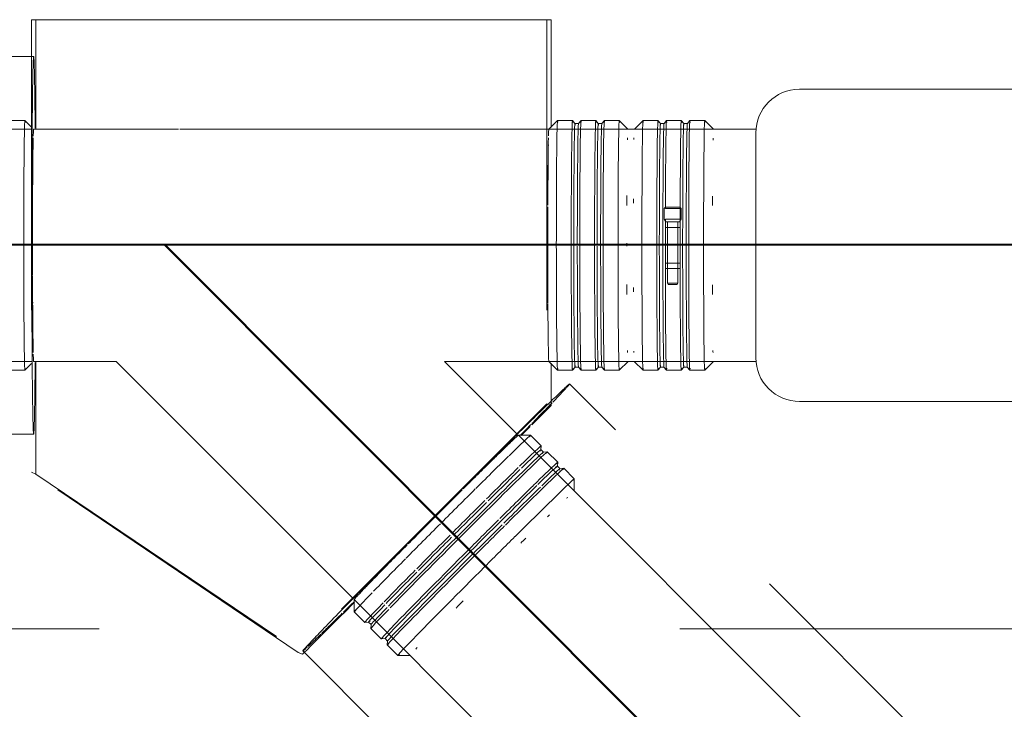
# Model space of a CAD drawing. Header units: millimetres. Extents: x 83162 to 161202, y 56220 to 105342.
# Tile 190 of 209: x 143154 to 143833, y 89945 to 90420. Entities that reach past the tile are written whole.
import ezdxf
from ezdxf import colors
from ezdxf.entities.mleader import LeaderData, LeaderLine
from ezdxf.math import Vec2, Vec3

# ---------------------------------------------------------------- set-up
doc = ezdxf.new("R2010")
doc.units = ezdxf.units.MM
doc.linetypes.add('4_ Штрихпунктир_ 10 х 2 мм', pattern=[1400, 1000, -200, 0, -200])
doc.linetypes.add('ADSK_Штрих_ш2 п1_5', pattern=[350, 200, -150])
for name, color, linetype, lineweight in [('P-PIPE-____-OTLN', 7, 'Continuous', 50), ('S-GRID-____-OTLN', 7, 'Continuous', 9), ('Греющ. кабель', 204, 'Continuous', 50), ('ДЕВИ', 7, 'Continuous', 0)]:
    doc.layers.add(name, color=color, linetype=linetype, lineweight=lineweight)
doc.styles.add('ДЕВИ', font='CS_Gost2304.shx', dxfattribs={"width": 0.8})

# ---------------------------------------------------------------- blocks, each defined once
blk = doc.blocks.new('Наметкина 10_РД_АР_К3_Отделка_R21_rvt-1-ВКК_01_К3_З_ЭОМ_греющий кабель_')
at = {"layer": 'S-GRID-____-OTLN', "color": 254, "linetype": '4_ Штрихпунктир_ 10 х 2 мм', "lineweight": 5, "true_color": 0xcccccc}
blk.add_line((153009.86, 90000), (83961.54, 90000), dxfattribs=at)
blk = doc.blocks.new('Соединитель Norma Rapid - Соединитель Norma Rapid-V210-ВКК_01_К3_З_ЭОМ_греющий кабель_')
at = {"layer": 'P-PIPE-____-OTLN', "color": 8, "lineweight": 9, "true_color": 0x808080}
for p, q in [((143115.56, 90350.18), (143109.56, 90344.18)), ((143125.83, 90350.18), (143115.56, 90350.18)), ((143127.56, 90348.12), (143125.84, 90350.17)), ((143130, 90348.13), (143127.55, 90348.13)), ((143131.71, 90350.18), (143129.99, 90348.12)), ((143141.9, 90350.18), (143131.72, 90350.18)), ((143143.64, 90348.12), (143141.91, 90350.18)), ((143146.07, 90348.13), (143143.63, 90348.13)), ((143147.79, 90350.18), (143146.06, 90348.12)), ((143158.06, 90350.18), (143147.8, 90350.18)), ((143162.61, 90345.64), (143158.07, 90350.18)), ((143109.57, 90184.18), (143115.57, 90178.18)), ((143158.09, 90178.19), (143162.63, 90182.73)), ((143115.58, 90178.18), (143125.85, 90178.18)), ((143125.86, 90178.19), (143127.58, 90180.24)), ((143127.57, 90180.24), (143130.02, 90180.24)), ((143130.01, 90180.24), (143131.73, 90178.19)), ((143131.74, 90178.18), (143141.92, 90178.18)), ((143141.93, 90178.19), (143143.65, 90180.24)), ((143143.64, 90180.24), (143146.09, 90180.24)), ((143146.08, 90180.24), (143147.8, 90178.19)), ((143147.81, 90178.18), (143158.08, 90178.18))]:
    blk.add_line(p, q, dxfattribs=at)
for centre, major_axis, start_param, end_param in [((143115.57, 90264.18), (-0.01, 86), 6.120656, 6.964421), ((143125.84, 90264.18), (-0.01, 86), 6.10451, 6.965737), ((143127.56, 90264.18), (-0.01, 83.95), 6.119646, 6.936578), ((143131.73, 90264.18), (-0.01, 86), 6.10451, 6.966492), ((143141.91, 90264.18), (-0.01, 86), 6.10451, 6.967797), ((143143.63, 90264.18), (-0.01, 83.95), 6.119646, 6.938689), ((143147.81, 90264.18), (-0.01, 86), 6.120656, 6.968552), ((143158.07, 90264.18), (-0.01, 86), 6.10451, 6.969868), ((143109.57, 90264.18), (-0.01, 80), 6.283185, 6.293185), ((143130.01, 90264.18), (-0.01, 83.95), 6.283185, 6.9369), ((143146.08, 90264.18), (-0.01, 83.95), 6.283185, 6.93901), ((143109.57, 90264.18), (-0.01, 80), 0.388557, 0.433262), ((143115.57, 90264.18), (-0.01, 86), 0.687292, 1.152518), ((143125.84, 90264.18), (-0.01, 86), 0.68731, 1.153651), ((143127.56, 90264.18), (-0.01, 83.95), 0.658041, 1.142437), ((143130.01, 90264.18), (-0.01, 83.95), 0.658045, 1.142714), ((143131.73, 90264.18), (-0.01, 86), 0.687321, 1.154302), ((143141.91, 90264.18), (-0.01, 86), 0.687339, 1.155426), ((143143.63, 90264.18), (-0.01, 83.95), 0.65807, 1.144256), ((143146.08, 90264.18), (-0.01, 83.95), 0.658075, 1.144533), ((143147.81, 90264.18), (-0.01, 86), 0.687349, 1.156078), ((143158.07, 90264.18), (-0.01, 86), 0.687367, 1.157211), ((143109.57, 90264.18), (-0.01, 80), 1.124628, 1.21885), ((143115.57, 90264.18), (-0.01, 86), 1.157759, 1.559488), ((143125.84, 90264.18), (-0.01, 86), 1.157772, 1.560556), ((143127.56, 90264.18), (-0.01, 83.95), 1.146464, 1.560489), ((143130.01, 90264.18), (-0.01, 83.95), 1.146467, 1.56075), ((143131.73, 90264.18), (-0.01, 86), 1.15778, 1.56117), ((143141.91, 90264.18), (-0.01, 86), 1.157793, 1.562229), ((143143.63, 90264.18), (-0.01, 83.95), 1.146485, 1.562203), ((143146.08, 90264.18), (-0.01, 83.95), 1.146489, 1.562464), ((143147.81, 90264.18), (-0.01, 86), 1.157801, 1.562843), ((143158.07, 90264.18), (-0.01, 86), 1.157815, 1.563911), ((143115.57, 90264.18), (-0.01, 86), 1.566654, 1.964536), ((143125.84, 90264.18), (-0.01, 86), 1.566654, 1.965749), ((143127.56, 90264.18), (-0.01, 83.95), 1.566654, 1.976764), ((143130.01, 90264.18), (-0.01, 83.95), 1.566654, 1.97706), ((143131.73, 90264.18), (-0.01, 86), 1.566654, 1.966445), ((143141.91, 90264.18), (-0.01, 86), 1.566654, 1.967648), ((143143.63, 90264.18), (-0.01, 83.95), 1.566654, 1.978709), ((143146.08, 90264.18), (-0.01, 83.95), 1.566654, 1.979006), ((143147.81, 90264.18), (-0.01, 86), 1.566654, 1.968344), ((143158.07, 90264.18), (-0.01, 86), 1.566654, 1.969557), ((143109.57, 90264.18), (-0.01, 80), 1.916033, 1.994727), ((143164.07, 90264.18), (-0.01, 80), 1.916161, 2.004382), ((143115.57, 90264.18), (-0.01, 86), 1.970146, 2.43005), ((143125.84, 90264.18), (-0.01, 86), 1.97016, 2.431571), ((143127.56, 90264.18), (-0.01, 83.95), 1.981074, 2.460271), ((143130.01, 90264.18), (-0.01, 83.95), 1.981077, 2.460643), ((143131.73, 90264.18), (-0.01, 86), 1.970167, 2.432445), ((143141.91, 90264.18), (-0.01, 86), 1.970181, 2.433953), ((143143.63, 90264.18), (-0.01, 83.95), 1.981095, 2.462712), ((143146.08, 90264.18), (-0.01, 83.95), 1.981099, 2.463084), ((143147.81, 90264.18), (-0.01, 86), 1.970189, 2.434827), ((143158.07, 90264.18), (-0.01, 86), 1.970202, 2.436349), ((143115.57, 90264.18), (-0.01, 86), 2.437067, 3.311983), ((143125.84, 90264.18), (-0.01, 86), 2.437085, 3.311983), ((143127.56, 90264.18), (-0.01, 83.95), 2.465657, 3.311983), ((143130.01, 90264.18), (-0.01, 83.95), 2.465661, 3.141592), ((143131.73, 90264.18), (-0.01, 86), 2.437095, 3.311983), ((143141.91, 90264.18), (-0.01, 86), 2.437113, 3.311983), ((143143.63, 90264.18), (-0.01, 83.95), 2.465686, 3.311983), ((143146.08, 90264.18), (-0.01, 83.95), 2.46569, 3.141592), ((143147.81, 90264.18), (-0.01, 86), 2.437124, 3.311983), ((143158.07, 90264.18), (-0.01, 86), 2.437142, 3.311983), ((143109.57, 90264.18), (-0.01, 80), 2.701249, 2.744751), ((143164.07, 90264.18), (-0.01, 80), 2.701559, 2.744751), ((143109.57, 90264.18), (-0.01, 80), 3.131592, 3.13745)]:
    blk.add_ellipse(centre, major_axis=major_axis, ratio=0.009999, start_param=start_param, end_param=end_param, dxfattribs=at)
at = {"layer": 'P-PIPE-____-OTLN', "color": 9, "lineweight": 9, "true_color": 0xbfbfbf}
for start_param, end_param in [(0.388557, 0.423727), (1.130763, 1.218984)]:
    blk.add_ellipse((143164.07, 90264.18), major_axis=(-0.01, 80), ratio=0.009999, start_param=start_param, end_param=end_param, dxfattribs=at)
blk = doc.blocks.new('Соединитель Norma Rapid - Соединитель Norma Rapid-V211-ВКК_01_К3_З_ЭОМ_греющий кабель_')
at = {"layer": 'P-PIPE-____-OTLN', "lineweight": 9}
for p, q in [((143525.04, 90350.22), (143519.04, 90344.22)), ((143535.31, 90350.22), (143525.04, 90350.22)), ((143537.04, 90348.16), (143535.32, 90350.21)), ((143539.48, 90348.17), (143537.03, 90348.17)), ((143541.19, 90350.22), (143539.47, 90348.16)), ((143551.38, 90350.22), (143541.2, 90350.22)), ((143553.12, 90348.16), (143551.39, 90350.22)), ((143555.55, 90348.17), (143553.11, 90348.17)), ((143557.27, 90350.22), (143555.54, 90348.16)), ((143567.54, 90350.22), (143557.28, 90350.22)), ((143573.55, 90344.22), (143567.55, 90350.22)), ((143519.05, 90184.22), (143525.05, 90178.22)), ((143567.57, 90178.23), (143573.57, 90184.23)), ((143525.06, 90178.22), (143535.33, 90178.22)), ((143535.34, 90178.23), (143537.06, 90180.28)), ((143537.05, 90180.28), (143539.5, 90180.28)), ((143539.49, 90180.28), (143541.21, 90178.23)), ((143541.22, 90178.22), (143551.4, 90178.22)), ((143551.41, 90178.23), (143553.13, 90180.28)), ((143553.12, 90180.28), (143555.57, 90180.28)), ((143555.56, 90180.28), (143557.28, 90178.23)), ((143557.29, 90178.22), (143567.56, 90178.22))]:
    blk.add_line(p, q, dxfattribs=at)
for centre, major_axis, start_param, end_param in [((143525.05, 90264.22), (-0.01, 86), 6.120656, 7.849839), ((143535.32, 90264.22), (-0.01, 86), 6.10451, 7.849839), ((143537.04, 90264.22), (-0.01, 83.95), 6.119646, 7.849839), ((143541.21, 90264.22), (-0.01, 86), 6.120656, 7.849839), ((143551.39, 90264.22), (-0.01, 86), 6.10451, 7.849839), ((143553.11, 90264.22), (-0.01, 83.95), 6.119646, 7.849839), ((143557.29, 90264.22), (-0.01, 86), 6.120656, 7.849839), ((143567.55, 90264.22), (-0.01, 86), 6.10451, 7.849839), ((143519.05, 90264.22), (-0.01, 80), 6.283185, 6.293185), ((143539.49, 90264.22), (-0.01, 83.95), 6.283185, 7.849839), ((143555.56, 90264.22), (-0.01, 83.95), 6.283185, 7.849839), ((143573.55, 90264.22), (-0.01, 80), 6.279043, 6.283185), ((143519.05, 90264.22), (-0.01, 80), 0.388557, 0.432692), ((143519.05, 90264.22), (-0.01, 80), 0.1829, 0.342815), ((143573.55, 90264.22), (-0.01, 80), 0.388557, 0.4354), ((143519.05, 90264.22), (-0.01, 80), 1.12982, 1.21809), ((143573.55, 90264.22), (-0.01, 80), 1.127984, 1.22188), ((143525.05, 90264.22), (-0.01, 86), 1.566654, 3.311983), ((143535.32, 90264.22), (-0.01, 86), 1.566654, 3.311983), ((143537.04, 90264.22), (-0.01, 83.95), 1.566654, 3.311983), ((143539.49, 90264.22), (-0.01, 83.95), 1.577833, 3.141592), ((143541.21, 90264.22), (-0.01, 86), 1.566654, 3.311983), ((143551.39, 90264.22), (-0.01, 86), 1.566654, 3.311983), ((143553.11, 90264.22), (-0.01, 83.95), 1.577849, 3.311983), ((143555.56, 90264.22), (-0.01, 83.95), 1.566654, 3.141592), ((143557.29, 90264.22), (-0.01, 86), 1.566654, 3.311983), ((143567.55, 90264.22), (-0.01, 86), 1.566654, 3.311983), ((143573.55, 90264.22), (-0.01, 80), 1.551034, 1.566654), ((143573.55, 90264.22), (-0.01, 80), 1.566654, 1.57828), ((143519.05, 90264.22), (-0.01, 80), 1.915218, 2.003488), ((143573.55, 90264.22), (-0.01, 80), 1.913972, 2.006664), ((143519.05, 90264.22), (-0.01, 80), 2.701559, 2.744751), ((143573.55, 90264.22), (-0.01, 80), 2.701242, 2.744751), ((143519.05, 90264.22), (-0.01, 80), 3.131592, 3.13745)]:
    blk.add_ellipse(centre, major_axis=major_axis, ratio=0.009999, start_param=start_param, end_param=end_param, dxfattribs=at)
blk = doc.blocks.new('Соединитель Norma Rapid - Соединитель Norma Rapid-V212-ВКК_01_К3_З_ЭОМ_греющий кабель_')
at = {"layer": 'P-PIPE-____-OTLN', "color": 8, "lineweight": 9, "true_color": 0x808080}
for p, q in [((143506.49, 90133.41), (143498.01, 90133.4)), ((143513.76, 90126.15), (143506.5, 90133.4)), ((143513.53, 90123.46), (143513.76, 90126.13)), ((143515.26, 90121.74), (143513.53, 90123.47)), ((143517.92, 90121.98), (143515.25, 90121.75)), ((143525.13, 90114.78), (143517.93, 90121.98)), ((143524.89, 90112.1), (143525.13, 90114.77)), ((143526.62, 90110.38), (143524.89, 90112.11)), ((143529.28, 90110.61), (143526.61, 90110.38)), ((143536.55, 90103.35), (143529.29, 90110.61)), ((143536.56, 90094.86), (143536.56, 90103.34)), ((143384.88, 90020.27), (143384.88, 90011.78)), ((143384.89, 90011.77), (143392.14, 90004.52)), ((143392.16, 90004.51), (143394.83, 90004.75)), ((143394.82, 90004.75), (143396.55, 90003.02)), ((143396.54, 90003.03), (143396.31, 90000.36)), ((143396.31, 90000.35), (143403.51, 89993.15)), ((143403.52, 89993.15), (143406.19, 89993.38)), ((143406.18, 89993.38), (143407.91, 89991.65)), ((143407.91, 89991.66), (143407.68, 89988.99)), ((143407.68, 89988.98), (143414.94, 89981.72)), ((143414.95, 89981.72), (143423.43, 89981.72))]:
    blk.add_line(p, q, dxfattribs=at)
for centre, major_axis, start_param, end_param in [((143445.69, 90072.59), (60.81, 60.81), 6.112794, 6.987627), ((143441.45, 90076.83), (56.57, 56.57), 0.396841, 0.440033), ((143441.45, 90076.83), (56.57, 56.57), 0.004142, 0.01), ((143452.95, 90065.33), (60.81, 60.81), 6.112794, 6.987627), ((143455.9, 90062.38), (59.36, 59.36), 6.112794, 7.858124), ((143457.12, 90061.16), (60.81, 60.81), 6.112794, 7.858124), ((143454.17, 90064.11), (59.36, 59.36), 6.112794, 6.959056), ((143445.69, 90072.59), (60.81, 60.81), 0.713905, 1.171383), ((143468.49, 90049.8), (60.81, 60.81), 6.112794, 7.49898), ((143464.32, 90053.97), (60.81, 60.81), 6.112794, 7.034972), ((143465.54, 90052.75), (59.36, 59.36), 6.112794, 6.959056), ((143452.95, 90065.33), (60.81, 60.81), 0.728669, 1.171383), ((143454.17, 90064.11), (59.36, 59.36), 0.703277, 1.16047), ((143475.75, 90042.54), (60.81, 60.81), 6.112794, 7.509058), ((143467.27, 90051.02), (59.36, 59.36), 6.112794, 6.932724), ((143441.45, 90076.83), (56.57, 56.57), 1.14041, 1.225431), ((143445.69, 90072.59), (60.81, 60.81), 1.178808, 1.574938), ((143465.54, 90052.75), (59.36, 59.36), 0.695461, 1.574938), ((143464.32, 90053.97), (60.81, 60.81), 0.755689, 1.20903), ((143467.27, 90051.02), (59.36, 59.36), 0.675871, 1.20397), ((143452.95, 90065.33), (60.81, 60.81), 1.190586, 1.574938), ((143454.17, 90064.11), (59.36, 59.36), 1.182197, 1.574938), ((143479.99, 90038.3), (56.57, 56.57), 0.396841, 0.424478), ((143464.32, 90053.97), (60.81, 60.81), 1.225873, 1.574938), ((143479.99, 90038.3), (56.57, 56.57), 0.78954, 0.820506), ((143445.69, 90072.59), (60.81, 60.81), 1.583617, 1.983771), ((143467.27, 90051.02), (59.36, 59.36), 1.225873, 1.574938), ((143468.49, 90049.8), (60.81, 60.81), 1.225873, 1.574938), ((143455.9, 90062.38), (59.36, 59.36), 1.577259, 2.483486), ((143457.12, 90061.16), (60.81, 60.81), 1.577103, 2.454215), ((143452.95, 90065.33), (60.81, 60.81), 1.594, 1.983771), ((143454.17, 90064.11), (59.36, 59.36), 1.596378, 1.99508), ((143475.75, 90042.54), (60.81, 60.81), 1.227371, 1.574938), ((143479.99, 90038.3), (56.57, 56.57), 1.139722, 1.206246), ((143464.32, 90053.97), (60.81, 60.81), 1.577103, 3.320268), ((143465.54, 90052.75), (59.36, 59.36), 1.577259, 3.320268), ((143441.45, 90076.83), (56.57, 56.57), 1.922608, 2.016885), ((143445.69, 90072.59), (60.81, 60.81), 1.990713, 2.454215), ((143468.49, 90049.8), (60.81, 60.81), 1.577103, 3.320268), ((143467.27, 90051.02), (59.36, 59.36), 1.577259, 3.141593), ((143452.95, 90065.33), (60.81, 60.81), 2.001722, 2.454215), ((143454.17, 90064.11), (59.36, 59.36), 2.01539, 2.483486), ((143475.75, 90042.54), (60.81, 60.81), 1.577103, 3.320268), ((143441.45, 90076.83), (56.57, 56.57), 2.708007, 2.753036), ((143445.69, 90072.59), (60.81, 60.81), 2.481948, 3.320268), ((143441.45, 90076.83), (56.57, 56.57), 3.131593, 3.141593), ((143479.99, 90038.3), (56.57, 56.57), 1.922608, 2.016885), ((143452.95, 90065.33), (60.81, 60.81), 2.47515, 3.320268), ((143454.17, 90064.11), (59.36, 59.36), 2.507167, 3.320268), ((143457.12, 90061.16), (60.81, 60.81), 2.482475, 3.320268), ((143455.9, 90062.38), (59.36, 59.36), 2.510283, 3.141593), ((143479.99, 90038.3), (56.57, 56.57), 2.708007, 2.753036)]:
    blk.add_ellipse(centre, major_axis=major_axis, ratio=0.01, start_param=start_param, end_param=end_param, dxfattribs=at)
blk = doc.blocks.new('ВК_Чугун_Безраструбная_Ревизия прямоугольная - R-V240-ВКК_01_К3_З_ЭОМ_греющий кабель_')
at = {"layer": 'P-PIPE-____-OTLN', "color": 46, "lineweight": 9, "true_color": 0x785107}
for p, q in [((143911.66, 90371.67), (143691.67, 90371.7)), ((143911.8, 90371.67), (143911.66, 90371.67)), ((143662, 90344.2), (143605.2, 90344.21)), ((143999.17, 90344.16), (143941.33, 90344.17)), ((143661.67, 90341.7), (143661.65, 90186.7)), ((143941.64, 90186.67), (143941.66, 90341.67)), ((143941.79, 90341.67), (143941.77, 90186.67)), ((143605.18, 90184.21), (143661.98, 90184.2)), ((143941.31, 90184.17), (143999.19, 90184.16)), ((143691.64, 90156.7), (143911.63, 90156.67)), ((143911.63, 90156.67), (143911.77, 90156.67))]:
    blk.add_line(p, q, dxfattribs=at)
for centre, start_param, end_param in [((143691.67, 90341.7), 0, 1.570796), ((143911.66, 90341.67), 4.712389, 6.283185), ((143911.79, 90341.67), 4.712389, 6.021386), ((143691.65, 90186.7), 1.570796, 3.141593), ((143911.64, 90186.67), 3.141593, 4.712389), ((143911.78, 90186.67), 3.403392, 4.712389)]:
    blk.add_ellipse(centre, major_axis=(0, 30), ratio=0.999958, start_param=start_param, end_param=end_param, dxfattribs=at)
blk = doc.blocks.new('Соединитель Norma Rapid - Соединитель Norma Rapid-V242-ВКК_01_К3_З_ЭОМ_греющий кабель_')
at = {"layer": 'P-PIPE-____-OTLN', "lineweight": 9}
for p, q in [((143583.95, 90350.21), (143577.95, 90344.21)), ((143594.22, 90350.21), (143583.95, 90350.21)), ((143595.95, 90348.15), (143594.23, 90350.2)), ((143598.39, 90348.15), (143595.94, 90348.15)), ((143600.11, 90350.2), (143598.38, 90348.15)), ((143610.29, 90350.21), (143600.11, 90350.21)), ((143612.02, 90348.15), (143610.3, 90350.2)), ((143614.46, 90348.15), (143612.02, 90348.15)), ((143616.18, 90350.2), (143614.46, 90348.15)), ((143626.45, 90350.2), (143616.19, 90350.21)), ((143632.46, 90344.2), (143626.46, 90350.2)), ((143599.37, 90290.43), (143598.51, 90289.57)), ((143598.51, 90289.57), (143598.51, 90282.21)), ((143604.31, 90289.57), (143599.33, 90289.57)), ((143604.32, 90290.43), (143599.37, 90290.43)), ((143599.37, 90290.43), (143604.41, 90290.43)), ((143609.46, 90289.57), (143604.31, 90289.57)), ((143609.37, 90290.42), (143604.32, 90290.43)), ((143604.41, 90290.43), (143609.37, 90290.42)), ((143610.22, 90289.57), (143609.37, 90290.42)), ((143610.22, 90282.21), (143610.22, 90289.57)), ((143598.51, 90282.21), (143599.73, 90280.27)), ((143604.31, 90282.21), (143599.32, 90282.21)), ((143599.36, 90280.27), (143599.36, 90276.42)), ((143599.36, 90280.27), (143604.32, 90280.27)), ((143604.32, 90276.41), (143599.36, 90276.42)), ((143604.32, 90280.27), (143599.73, 90280.27)), ((143600.51, 90276.42), (143600.36, 90276.42)), ((143600.36, 90276.42), (143604.33, 90276.41)), ((143603.29, 90280.27), (143600.49, 90280.27)), ((143600.73, 90280.27), (143600.72, 90238.15)), ((143609.46, 90282.21), (143604.31, 90282.21)), ((143604.32, 90280.27), (143609.36, 90280.27)), ((143609.36, 90276.41), (143604.32, 90276.41)), ((143604.33, 90276.41), (143608.36, 90276.41)), ((143609, 90280.27), (143604.34, 90280.27)), ((143608.22, 90280.27), (143605.36, 90280.27)), ((143608.36, 90276.41), (143607.85, 90276.41)), ((143608, 90238.15), (143608, 90280.27)), ((143609, 90280.27), (143610.22, 90282.21)), ((143609.48, 90276.41), (143609.36, 90276.41)), ((143599.36, 90252), (143599.36, 90248.15)), ((143599.36, 90252), (143604.31, 90252)), ((143604.32, 90252), (143600.36, 90252)), ((143600.36, 90252), (143600.51, 90252)), ((143604.31, 90252), (143609.36, 90252)), ((143608.36, 90252), (143604.32, 90252)), ((143607.84, 90252), (143608.36, 90252)), ((143609.36, 90252), (143609.47, 90252)), ((143604.31, 90248.15), (143599.36, 90248.15)), ((143600.51, 90248.15), (143600.36, 90248.15)), ((143600.36, 90248.15), (143604.32, 90248.15)), ((143609.36, 90248.15), (143604.31, 90248.15)), ((143604.32, 90248.15), (143608.36, 90248.15)), ((143608.36, 90248.15), (143607.84, 90248.15)), ((143609.47, 90248.15), (143609.36, 90248.15)), ((143600.72, 90238.15), (143601.33, 90237.28)), ((143604.33, 90238.15), (143600.72, 90238.15)), ((143604.33, 90237.28), (143601.33, 90237.28)), ((143601.33, 90237.28), (143604.39, 90237.28)), ((143608, 90238.15), (143604.33, 90238.15)), ((143607.39, 90237.28), (143604.33, 90237.28)), ((143604.39, 90237.28), (143607.39, 90237.28)), ((143607.39, 90237.28), (143608, 90238.15)), ((143577.93, 90184.21), (143583.92, 90178.21)), ((143626.44, 90178.21), (143632.44, 90184.21)), ((143583.93, 90178.21), (143594.2, 90178.21)), ((143594.21, 90178.21), (143595.93, 90180.27)), ((143595.92, 90180.26), (143598.37, 90180.26)), ((143598.36, 90180.27), (143600.08, 90178.21)), ((143600.09, 90178.21), (143610.27, 90178.21)), ((143610.28, 90178.21), (143612, 90180.27)), ((143611.99, 90180.26), (143614.44, 90180.26)), ((143614.43, 90180.27), (143616.16, 90178.21)), ((143616.17, 90178.21), (143626.43, 90178.2))]:
    blk.add_line(p, q, dxfattribs=at)
for centre, major_axis, start_param, end_param in [((143583.94, 90264.21), (0.01, 86), 6.108652, 7.853982), ((143594.21, 90264.21), (0.01, 86), 6.108652, 7.853982), ((143595.93, 90264.21), (0.01, 83.95), 6.108652, 7.853982), ((143600.1, 90264.21), (0.01, 86), 6.108652, 7.554391), ((143610.28, 90264.21), (0.01, 86), 6.108652, 7.853982), ((143612, 90264.21), (0.01, 83.95), 6.108652, 7.853982), ((143616.18, 90264.21), (0.01, 86), 6.108652, 7.853982), ((143626.44, 90264.2), (0.01, 86), 6.108652, 7.853982), ((143598.38, 90264.21), (0.01, 83.95), 0, 1.570796), ((143614.45, 90264.21), (0.01, 83.95), 0, 1.570796), ((143577.94, 90264.21), (0.01, 80), 0.392699, 0.426864), ((143632.44, 90264.2), (0.01, 80), 0.392699, 0.436834), ((143632.44, 90264.2), (0.01, 80), 1.133962, 1.222232), ((143577.94, 90264.21), (0.01, 80), 1.15792, 1.198275), ((143600.1, 90264.21), (0.01, 86), 1.360762, 1.570796), ((143583.94, 90264.21), (0.01, 86), 1.570796, 3.316126), ((143594.21, 90264.21), (0.01, 86), 1.570796, 3.316126), ((143595.93, 90264.21), (0.01, 83.95), 1.570796, 3.316126), ((143598.38, 90264.21), (0.01, 83.95), 1.570796, 3.141593), ((143600.1, 90264.21), (0.01, 86), 1.570796, 3.316126), ((143610.28, 90264.21), (0.01, 86), 1.570796, 3.316126), ((143612, 90264.21), (0.01, 83.95), 1.570796, 3.316126), ((143614.45, 90264.21), (0.01, 83.95), 1.570796, 3.141593), ((143616.18, 90264.21), (0.01, 86), 1.570796, 3.316126), ((143626.44, 90264.2), (0.01, 86), 1.570796, 3.316126), ((143632.44, 90264.2), (0.01, 80), 1.91936, 2.007631), ((143577.94, 90264.21), (0.01, 80), 1.943271, 1.98372), ((143577.94, 90264.21), (0.01, 80), 2.714615, 2.748894), ((143632.44, 90264.2), (0.01, 80), 2.704758, 2.748894), ((143577.94, 90264.21), (0.01, 80), 3.132374, 3.141593)]:
    blk.add_ellipse(centre, major_axis=major_axis, ratio=0.009218, start_param=start_param, end_param=end_param, dxfattribs=at)

msp = doc.modelspace()

# ---------------------------------------------------------------- linework, layer by layer
at = {"layer": 'P-PIPE-____-OTLN', "color": 46, "linetype": 'ADSK_Штрих_ш2 п1_5', "lineweight": 9, "true_color": 0x785107}
for p, q in [((143520.54, 90419.6), (143162.6, 90419.6)), ((143162.6, 90419.6), (143162.63, 90107.9)), ((143517.62, 90419.6), (143517.65, 90155.04)), ((143520.55, 90345.44), (143520.54, 90419.6)), ((143164.07, 90394.18), (139283.96, 90394.18)), ((143520.57, 90156.87), (143520.56, 90183.03)), ((143812.57, 89889.59), (143533.37, 90168.76)), ((143517.65, 90155.04), (143346.41, 89983.78)), ((139283.96, 90134.18), (143164.07, 90134.18)), ((143346.41, 89983.78), (143162.63, 90107.9)), ((143349.53, 89984.9), (143628.74, 89705.73)), ((143349.33, 89982.57), (143346.41, 89983.78))]:
    msp.add_line(p, q, dxfattribs=at)
at = {"layer": 'P-PIPE-____-OTLN', "color": 43, "linetype": 'ADSK_Штрих_ш2 п1_5', "lineweight": 9, "true_color": 0xbba883}
for p, q in [((143162.6, 90419.6), (143520.54, 90419.6)), ((143165.53, 90344.17), (143165.52, 90419.6)), ((143165.55, 90106.69), (143165.55, 90184.19)), ((143520.57, 90153.83), (143518.37, 90154.74)), ((143520.57, 90153.83), (143520.57, 90156.53)), ((143507.24, 90140.5), (143520.57, 90153.83)), ((143499.92, 90133.18), (143506.16, 90139.42)), ((143162.63, 90107.9), (143165.55, 90106.69)), ((143165.55, 90106.69), (143349.33, 89982.57)), ((143377.25, 90010.49), (143385.09, 90018.33)), ((143362.72, 89995.96), (143377.16, 90010.41)), ((143353.63, 89986.87), (143362.67, 89995.91)), ((143349.33, 89982.57), (143353.62, 89986.86))]:
    msp.add_line(p, q, dxfattribs=at)
at = {"layer": 'P-PIPE-____-OTLN', "color": 43, "lineweight": 9, "true_color": 0xbba883}
for p, q in [((143162.61, 90344.18), (139283.96, 90344.18)), ((143263.79, 90344.19), (143164.06, 90344.18)), ((143517.63, 90344.22), (143264.87, 90344.19)), ((139283.96, 90184.18), (143162.63, 90184.18)), ((143164.08, 90184.18), (143220.94, 90184.19)), ((143220.93, 90184.19), (143383.88, 90021.26)), ((143447.15, 90184.21), (143517.64, 90184.22)), ((143497.01, 90134.4), (143447.16, 90184.25)), ((143776.5, 89854.95), (143498.02, 90133.4)), ((143384.89, 90020.26), (143663.37, 89741.8))]:
    msp.add_line(p, q, dxfattribs=at)
at = {"layer": 'P-PIPE-____-OTLN', "color": 46, "lineweight": 9, "true_color": 0x785107}
for p, q in [((143519.04, 90344.22), (143517.63, 90344.22)), ((143605.2, 90344.21), (143519.06, 90344.22)), ((143517.64, 90184.22), (143519.06, 90184.22)), ((143519.04, 90184.22), (143605.18, 90184.21))]:
    msp.add_line(p, q, dxfattribs=at)
at = {"layer": 'P-PIPE-____-OTLN', "color": 43, "linetype": 'ADSK_Штрих_ш2 п1_5', "lineweight": 9, "true_color": 0xbba883}
for centre, major_axis, start_param, end_param in [((143164.07, 90264.18), (0, 130), 6.279044, 7.84984), ((143164.07, 90264.18), (0, 130), 5.381687, 6.279044), ((143164.07, 90264.18), (0, 130), 1.566655, 3.137451), ((143164.07, 90264.18), (0, 130), 3.141593, 4.042878), ((143441.45, 90076.83), (91.92, 91.93), 6.025528, 6.283185), ((143441.45, 90076.83), (91.92, 91.93), 5.763729, 6.019392), ((143441.45, 90076.83), (91.92, 91.93), 5.501929, 5.755991), ((143441.45, 90076.83), (91.92, 91.93), 5.389684, 5.493269), ((143441.45, 90076.83), (91.92, 91.93), 3.931133, 4.03513), ((143441.45, 90076.83), (91.92, 91.93), 3.669334, 3.920337), ((143441.45, 90076.83), (91.92, 91.93), 3.407534, 3.657751), ((143441.45, 90076.83), (91.92, 91.93), 3.145735, 3.391157)]:
    msp.add_ellipse(centre, major_axis=major_axis, ratio=0.01, start_param=start_param, end_param=end_param, dxfattribs=at)
at = {"layer": 'P-PIPE-____-OTLN', "color": 254, "lineweight": 9, "true_color": 0xddd3c1}
for start_param, end_param in [(0, 0.257657), (0.42367, 0.519457), (0.652416, 0.781256), (0.914215, 1.043055), (1.04695, 1.130822), (1.206821, 1.304855), (1.308901, 1.536086)]:
    msp.add_ellipse((143164.07, 90264.18), major_axis=(-0.01, 80), ratio=0.009999, start_param=start_param, end_param=end_param, dxfattribs=at)
at = {"layer": 'P-PIPE-____-OTLN', "color": 43, "lineweight": 9, "true_color": 0xbba883}
for centre, major_axis, ratio, start_param, end_param in [((143164.07, 90264.18), (0, 80), 0.01, 0, 0.12884), ((143164.07, 90264.18), (0, 80), 0.01, 0.261799, 0.346945), ((143164.07, 90264.18), (0, 80), 0.01, 0.523599, 0.652439), ((143164.07, 90264.18), (0, 80), 0.01, 0.785398, 0.914239), ((143164.07, 90264.18), (0, 80), 0.01, 1.047198, 1.131944), ((143164.07, 90264.18), (0, 80), 0.01, 1.20618, 1.566607), ((143164.07, 90264.18), (-0.01, 80), 0.009999, 1.536086, 1.566654), ((143164.07, 90264.18), (-0.01, 80), 0.009999, 1.570841, 1.828454), ((143164.07, 90264.18), (0, 80), 0.01, 1.570796, 1.828547), ((143164.07, 90264.18), (0, 80), 0.01, 1.832596, 1.925662), ((143164.07, 90264.18), (-0.01, 80), 0.009999, 1.832791, 1.926488), ((143164.07, 90264.18), (0, 80), 0.01, 2.003565, 2.090497), ((143164.07, 90264.18), (-0.01, 80), 0.009999, 2.002486, 2.090253), ((143164.07, 90264.18), (0, 80), 0.01, 2.094395, 2.221308), ((143164.07, 90264.18), (-0.01, 80), 0.009999, 2.125428, 2.352052), ((143164.07, 90264.18), (0, 80), 0.01, 2.356194, 2.485137), ((143164.07, 90264.18), (-0.01, 80), 0.009999, 2.485011, 2.613852), ((143164.07, 90264.18), (0, 80), 0.01, 2.617994, 2.702024), ((143164.07, 90264.18), (-0.01, 80), 0.009999, 2.787884, 2.875651), ((143164.07, 90264.18), (0, 80), 0.01, 2.879793, 3.00846), ((143164.07, 90264.18), (-0.01, 80), 0.009999, 3.008611, 3.13745), ((143519.05, 90264.22), (0.01, 80), 0.009218, 2.879793, 3.006926), ((143441.45, 90076.83), (56.57, 56.57), 0.01, 0.394758, 0.523599), ((143441.45, 90076.83), (56.57, 56.57), 0.01, 0.004142, 0.394782), ((143441.45, 90076.83), (56.57, 56.57), 0.01, 0.622481, 0.785398), ((143441.45, 90076.83), (56.57, 56.57), 0.01, 0.527741, 0.621602), ((143441.45, 90076.83), (56.57, 56.57), 0.01, 0.78954, 0.918381), ((143441.45, 90076.83), (56.57, 56.57), 0.01, 0.918357, 1.047198), ((143441.45, 90076.83), (56.57, 56.57), 0.01, 1.05134, 1.137772), ((143441.45, 90076.83), (56.57, 56.57), 0.01, 1.051102, 1.137678), ((143441.45, 90076.83), (56.57, 56.57), 0.01, 1.240659, 1.574938), ((143441.45, 90076.83), (56.57, 56.57), 0.01, 1.239526, 1.308997), ((143441.45, 90076.83), (56.57, 56.57), 0.01, 1.313052, 1.570796), ((143441.45, 90076.83), (56.57, 56.57), 0.01, 1.578098, 1.909218), ((143441.45, 90076.83), (56.57, 56.57), 0.01, 1.578144, 1.832596), ((143441.45, 90076.83), (56.57, 56.57), 0.01, 1.83693, 1.908121), ((143441.45, 90076.83), (56.57, 56.57), 0.01, 2.015929, 2.227378), ((143441.45, 90076.83), (56.57, 56.57), 0.01, 2.015818, 2.094395), ((143441.45, 90076.83), (56.57, 56.57), 0.01, 2.227354, 2.356194), ((143441.45, 90076.83), (56.57, 56.57), 0.01, 2.360337, 2.539705), ((143441.45, 90076.83), (56.57, 56.57), 0.01, 2.44733, 2.539409), ((143441.45, 90076.83), (56.57, 56.57), 0.01, 2.622136, 2.750976), ((143441.45, 90076.83), (56.57, 56.57), 0.01, 2.540351, 2.617994), ((143441.45, 90076.83), (56.57, 56.57), 0.01, 2.883935, 3.141593), ((143441.45, 90076.83), (56.57, 56.57), 0.01, 2.750953, 2.879793)]:
    msp.add_ellipse(centre, major_axis=major_axis, ratio=ratio, start_param=start_param, end_param=end_param, dxfattribs=at)
at = {"layer": 'P-PIPE-____-OTLN', "color": 46, "lineweight": 9, "true_color": 0x785107}
for major_axis, ratio, start_param, end_param in [((-0.01, 80), 0.009999, 0, 0.257657), ((0.01, 80), 0.009218, 0, 0.128829), ((-0.01, 80), 0.009999, 0.390646, 1.130822), ((0.01, 80), 0.009218, 0.261799, 0.343404), ((0.01, 80), 0.009218, 0.523599, 0.761269), ((0.01, 80), 0.009218, 0.785398, 1.128379), ((-0.01, 80), 0.009999, 1.232375, 1.926488), ((0.01, 80), 0.009218, 1.237439, 1.546701), ((0.01, 80), 0.009218, 1.570796, 1.898924), ((-0.01, 80), 0.009999, 2.002486, 2.090253), ((0.01, 80), 0.009218, 2.00609, 2.090499), ((-0.01, 80), 0.009999, 2.125973, 2.352052), ((0.01, 80), 0.009218, 2.094395, 2.125691), ((0.01, 80), 0.009218, 2.356194, 2.485293), ((-0.01, 80), 0.009999, 2.485021, 2.613852), ((0.01, 80), 0.009218, 2.617994, 2.701767), ((-0.01, 80), 0.009999, 2.746811, 2.875651), ((-0.01, 80), 0.009999, 3.008611, 3.13745)]:
    msp.add_ellipse((143519.05, 90264.22), major_axis=major_axis, ratio=ratio, start_param=start_param, end_param=end_param, dxfattribs=at)
at = {"layer": 'P-PIPE-____-OTLN', "color": 46, "linetype": 'ADSK_Штрих_ш2 п1_5', "lineweight": 9, "true_color": 0x785107}
for start_param, end_param in [(0.004142, 1.574938), (1.574938, 3.145735)]:
    msp.add_ellipse((143441.45, 90076.83), major_axis=(91.92, 91.93), ratio=0.01, start_param=start_param, end_param=end_param, dxfattribs=at)
at = {"layer": 'P-PIPE-____-OTLN', "color": 254, "linetype": 'ADSK_Штрих_ш2 п1_5', "lineweight": 9, "true_color": 0xddd3c1}
for centre, major_axis, start_param, end_param in [((143441.45, 90076.83), (91.92, 91.93), 0, 0.004142), ((143164.07, 90264.18), (0, 130), 3.137451, 3.141593)]:
    msp.add_ellipse(centre, major_axis=major_axis, ratio=0.01, start_param=start_param, end_param=end_param, dxfattribs=at)
at = {"layer": 'Греющ. кабель'}
for p, q in [((144828.43, 90264.22), (136294.52, 90266.63)), ((143707.93, 89810.38), (143254.17, 90264.66))]:
    msp.add_line(p, q, dxfattribs=at)

# ---------------------------------------------------------------- block references
at = {"lineweight": 5}
msp.add_blockref('Наметкина 10_РД_АР_К3_Отделка_R21_rvt-1-ВКК_01_К3_З_ЭОМ_греющий кабель_', (0, 0), dxfattribs=at)
at = {"layer": 'P-PIPE-____-OTLN', "color": 46, "lineweight": 9, "true_color": 0x785107}
msp.add_blockref('ВК_Чугун_Безраструбная_Ревизия прямоугольная - R-V240-ВКК_01_К3_З_ЭОМ_греющий кабель_', (0, 0), dxfattribs=at)
at = {"layer": 'P-PIPE-____-OTLN', "color": 8, "lineweight": 9, "true_color": 0x808080}
for name in ['Соединитель Norma Rapid - Соединитель Norma Rapid-V210-ВКК_01_К3_З_ЭОМ_греющий кабель_', 'Соединитель Norma Rapid - Соединитель Norma Rapid-V212-ВКК_01_К3_З_ЭОМ_греющий кабель_']:
    msp.add_blockref(name, (0, 0), dxfattribs=at)
at = {"layer": 'P-PIPE-____-OTLN', "lineweight": 9}
for name in ['Соединитель Norma Rapid - Соединитель Norma Rapid-V211-ВКК_01_К3_З_ЭОМ_греющий кабель_', 'Соединитель Norma Rapid - Соединитель Norma Rapid-V242-ВКК_01_К3_З_ЭОМ_греющий кабель_']:
    msp.add_blockref(name, (0, 0), dxfattribs=at)

# ---------------------------------------------------------------- leaders
at = {"layer": 'ДЕВИ', "color": 7}
ml = msp.add_multileader_mtext('Standard', dxfattribs=at)
ml.set_content('{\\C7;ГК3.18\\PЭлектроподогрев трубы\\PДЕВИ Iceguard-18  9м  162Вт. 230В \\PУчасток 18.}', color=5, style='ДЕВИ')
ml.set_leader_properties()
ml.build(insert=Vec2(0, 0))
ml.multileader.update_dxf_attribs({"text_left_attachment_type": 5, "text_right_attachment_type": 5, "dogleg_length": 1, "arrow_head_size": 50})
ctx = ml.context
ctx.base_point, ctx.char_height, ctx.arrow_head_size, ctx.landing_gap_size, ctx.plane_origin = Vec3(142988.06, 85437.34), 200, 50, 0, Vec3(154576.9, 96502.15)
ctx.left_attachment, ctx.right_attachment = 5, 5
notes = []
notes.append((ctx, [(1, (1, 1, 0), (142987.06, 85437.34), (1, 0), 1, [(0, [(139803.91, 90050.83)], 0, [])])]))
ctx.mtext.insert, ctx.mtext.width, ctx.mtext.flow_direction = Vec3(142988.06, 86677.34), 5715.1114, 5
for ctx, leaders in notes:
    for number, flags, end, landing, length, lines in leaders:
        leader = LeaderData()
        leader.index, (leader.has_last_leader_line, leader.has_dogleg_vector, leader.attachment_direction) = number, flags
        leader.last_leader_point, leader.dogleg_vector, leader.dogleg_length = Vec3(end), Vec3(landing), length
        for number, points, colour, breaks in lines:
            line = LeaderLine()
            line.index, line.vertices, line.color, line.breaks = number, Vec3.list(points), colors.encode_raw_color(colour), breaks
            leader.lines.append(line)
        ctx.leaders.append(leader)

doc.saveas('drawing.dxf')
